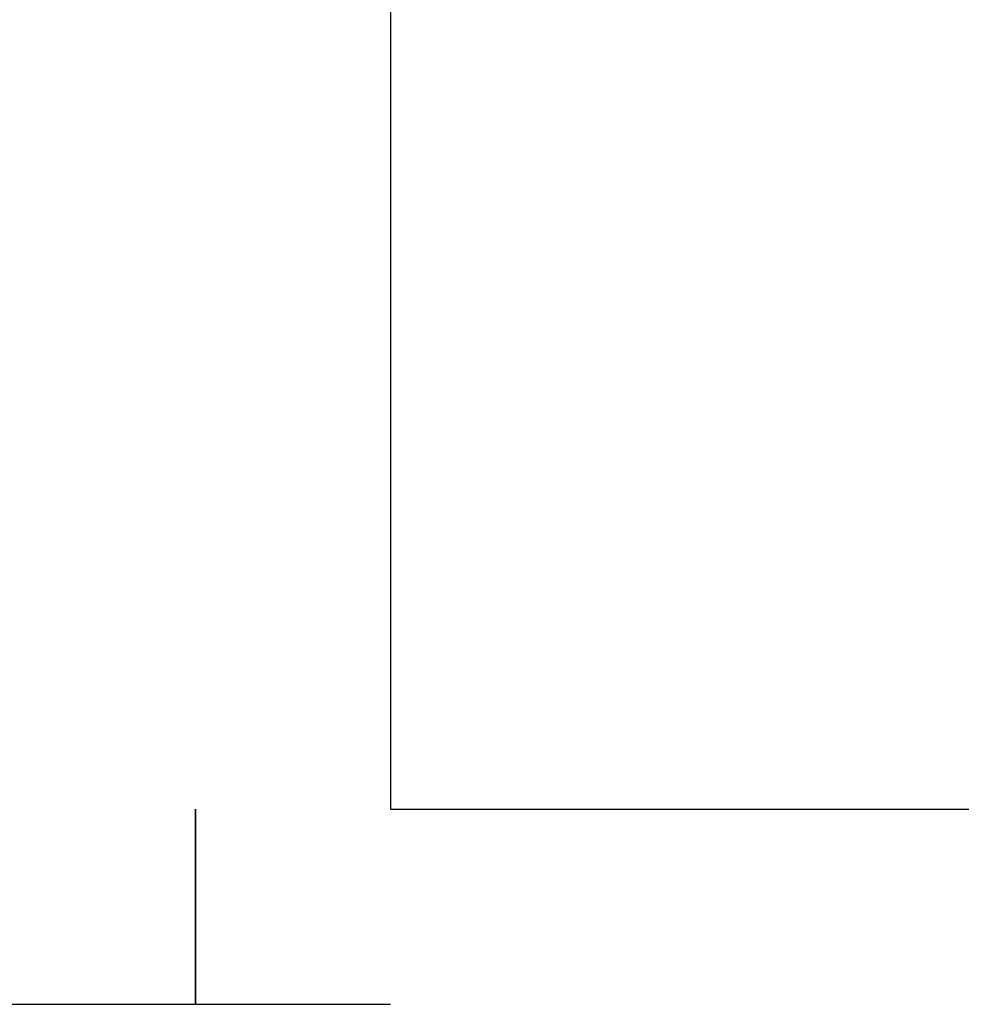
# Model space of a CAD drawing. Header units: millimetres. Extents: x -13501 to 278776, y 0 to 252300.
# Tile 21 of 132: x 132700 to 137523, y 0 to 5044. Entities that reach past the tile are written whole.
import ezdxf
from ezdxf.enums import TextEntityAlignment as Align

# ---------------------------------------------------------------- set-up
doc = ezdxf.new("R2010")
doc.units = ezdxf.units.MM
doc.header["$LTSCALE"] = 100
doc.layers.get('0').update_dxf_attribs({"linetype": 'CONTINUOUS'})
doc.layers.add('SCHERMER_KADER', color=7, linetype='CONTINUOUS')
doc.layers.add('SCHERMER_ONDERHOEK', color=7, linetype='CONTINUOUS')
doc.styles.add('B-01', font='GOTHICI.TTF')
doc.styles.add('cg omega', font='GOTHICI.TTF', dxfattribs={"width": 1.32})
doc.styles.add('CG OMEGA BOLD', font='GOTHICBI.TTF', dxfattribs={"width": 1.32})

# ---------------------------------------------------------------- blocks, each defined once
blk = doc.blocks.new('1350x840')
at = {"layer": 'SCHERMER_KADER', "color": 8, "linetype": 'Continuous'}
for p, q in [((-1316, 821), (-1316, 0)), ((-1326, 0), (-1326, -10)), ((-1316, 0), (0, 0)), ((10, -10), (10, 0)), ((-1326, -10), (-1316, -10)), ((0, -10), (10, -10))]:
    blk.add_line(p, q, dxfattribs=at)
at = {"layer": 'SCHERMER_ONDERHOEK', "style": 'B-01'}
for tag, p in [('WIJZA', (-161.007, 168.4)), ('WIJZG', (-75.507, 168.4)), ('OMSCHRIJVINGA', (-161.007, 162)), ('OMSCHRIJVINGG', (-75.507, 162)), ('WIJZB', (-161.007, 155.6)), ('WIJZH', (-75.507, 155.6)), ('OMSCHRIJVINGB', (-161.007, 149.2)), ('OMSCHRIJVINGH', (-75.507, 149.2)), ('WIJZC', (-161.007, 142.8)), ('WIJZI', (-75.507, 142.8)), ('OMSCHRIJVINGC', (-161.007, 136.4)), ('OMSCHRIJVINGI', (-75.507, 136.4)), ('WIJZD', (-161.007, 130)), ('WIJZJ', (-75.507, 130)), ('OMSCHRIJVINGD', (-161.007, 123.6)), ('OMSCHRIJVINGJ', (-75.507, 123.6)), ('WIJZE', (-161.007, 117.2)), ('WIJZK', (-75.507, 117.2)), ('OMSCHRIJVINGE', (-161.007, 110.8)), ('OMSCHRIJVINGK', (-75.507, 110.8)), ('WIJZF', (-161.007, 104.4)), ('WIJZL', (-75.507, 104.4)), ('OMSCHRIJVINGF', (-161.007, 98)), ('OMSCHRIJVINGL', (-75.507, 98))]:
    blk.add_attdef(tag, text='', height=1.8, dxfattribs=at).set_placement(p, align=Align.MIDDLE_LEFT)
at = {"layer": 'SCHERMER_ONDERHOEK', "style": 'cg omega', "oblique": 15, "width": 1.32}
blk.add_attdef('STATUS', (-179.5, 76.8), '', height=3.5, dxfattribs=at)
at = {"layer": 'SCHERMER_ONDERHOEK', "width": 1.32}
for tag, height, style, p in [('BENAMING', 2.34, 'CG OMEGA BOLD', (-161.258, 58)), ('BENAMING2', 2.34, 'CG OMEGA BOLD', (-161.258, 51.6)), ('BETREFT', 2.34, 'CG OMEGA BOLD', (-161.258, 45.2)), ('SCHAAL', 1.8, 'cg omega', (-161.258, 38.8)), ('DATUM', 1.8, 'cg omega', (-161.258, 26)), ('NR', 1.8, 'cg omega', (-125.231, 19.6)), ('A?', 1.8, 'cg omega', (-72.693, 19.6)), ('TEKNR.', 2.34, 'CG OMEGA BOLD', (-72.693, 13.2)), ('DD', 1.8, 'cg omega', (-125.231, 13.2))]:
    blk.add_attdef(tag, text='', height=height, dxfattribs=dict(at, style=style)).set_placement(p, align=Align.MIDDLE_LEFT)

msp = doc.modelspace()

# ---------------------------------------------------------------- block references
at = {"xscale": 100, "yscale": 100, "zscale": 100}
for p in [(132600, 1000), (266200, 1000)]:
    msp.add_blockref('1350x840', p, dxfattribs=at)

doc.saveas('drawing.dxf')
